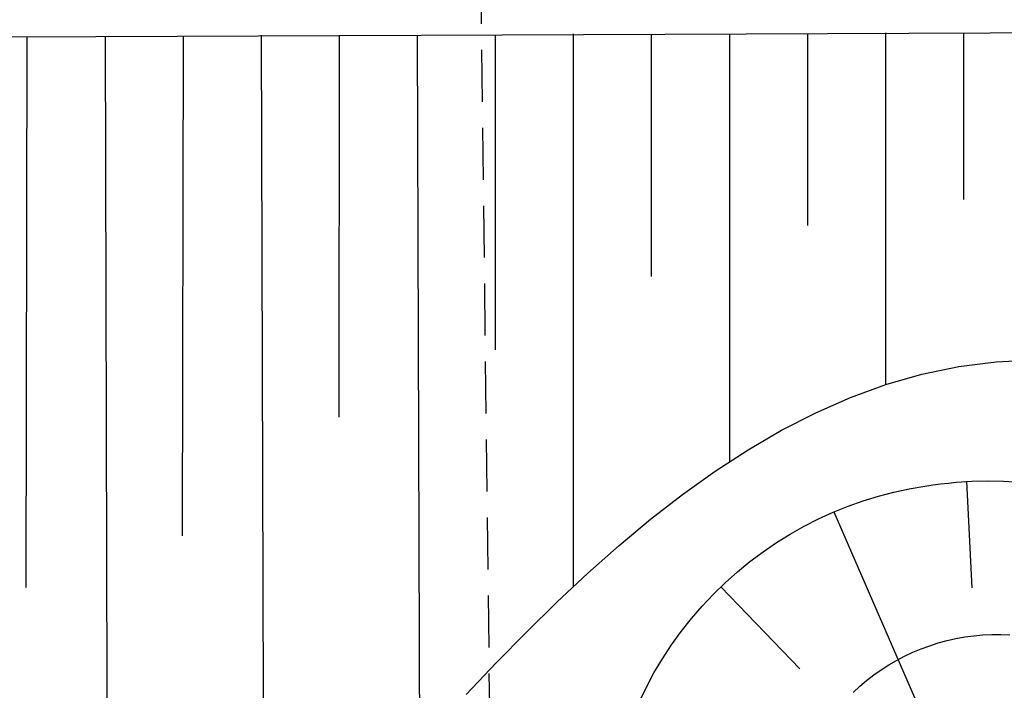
# Model space of a CAD drawing. Extents: x 0 to 1135, y 0 to 594.
# Tile 81 of 153: x 830 to 868, y 249 to 274. Entities that reach past the tile are written whole.
import ezdxf

# ---------------------------------------------------------------- set-up
doc = ezdxf.new("R2010")
doc.units = 0
doc.header["$LTSCALE"] = 2
doc.header["$MEASUREMENT"] = 0
doc.linetypes.add('GESTRICH-X2', pattern=[1.5, 1, -0.5])
for name, color, linetype in [('Boeschungen', 15, 'CONTINUOUS'), ('DURCHL', 200, 'GESTRICH-X2'), ('KANAL', 200, 'GESTRICH-X2'), ('Regenrückhaltebecken', 15, 'CONTINUOUS')]:
    doc.layers.add(name, color=color, linetype=linetype)

msp = doc.modelspace()

# ---------------------------------------------------------------- linework, layer by layer
at = {"layer": 'Boeschungen', "linetype": 'Continuous'}
for points in [[(797.966, 273.7), (807.918, 273.742), (832.921, 273.797), (857.922, 273.902), (882.924, 274.008), (907.935, 273.513), (932.937, 273.618), (950, 273.656)], [(797.966, 273.7), (807.918, 273.742), (832.921, 273.797), (857.922, 273.902), (882.924, 274.008), (907.935, 273.513), (932.937, 273.618), (950, 273.656)], [(830.27, 273.804), (830.232, 252.596)], [(830.27, 273.804), (830.232, 252.596)], [(833.271, 273.803), (833.379, 233.755)], [(833.271, 273.803), (833.379, 233.755)], [(836.271, 273.801), (836.242, 254.588)], [(836.271, 273.801), (836.242, 254.588)], [(839.271, 273.85), (839.376, 239.894)], [(839.271, 273.85), (839.376, 239.894)], [(842.271, 273.849), (842.256, 259.15)], [(842.271, 273.849), (842.256, 259.15)], [(845.271, 273.847), (845.365, 246.552)], [(845.271, 273.847), (845.365, 246.552)], [(848.272, 273.846), (848.265, 261.747)], [(848.272, 273.846), (848.265, 261.747)], [(851.271, 273.895), (851.263, 252.613)], [(851.271, 273.895), (851.263, 252.613)], [(854.272, 273.893), (854.27, 264.567)], [(854.272, 273.893), (854.27, 264.567)], [(857.272, 273.892), (857.273, 257.432)], [(857.272, 273.892), (857.273, 257.432)], [(860.273, 273.89), (860.273, 266.526)], [(860.273, 273.89), (860.273, 266.526)], [(863.272, 273.939), (863.275, 260.402)], [(863.272, 273.939), (863.275, 260.402)], [(866.273, 273.938), (866.275, 267.532)], [(866.273, 273.938), (866.275, 267.532)], [(847.153, 248.488), (848.308, 249.701), (849.472, 250.885), (850.646, 252.035), (851.832, 253.146), (853.032, 254.21), (854.246, 255.224), (855.477, 256.181), (856.725, 257.075), (857.993, 257.901), (859.281, 258.653), (860.592, 259.325), (861.927, 259.911), (863.287, 260.406), (864.673, 260.805), (866.088, 261.101), (867.533, 261.288), (869.009, 261.362)], [(847.153, 248.488), (848.308, 249.701), (849.472, 250.885), (850.646, 252.035), (851.832, 253.146), (853.032, 254.21), (854.246, 255.224), (855.477, 256.181), (856.725, 257.075), (857.993, 257.901), (859.281, 258.653), (860.592, 259.325), (861.927, 259.911), (863.287, 260.406), (864.673, 260.805), (866.088, 261.101), (867.533, 261.288), (869.009, 261.362)]]:
    msp.add_lwpolyline(points, dxfattribs=at)
at = {"layer": 'DURCHL'}
msp.add_line((847.355, 306.287), (848.047, 248.054), dxfattribs=at)
msp.add_line((847.355, 306.287), (848.047, 248.054), dxfattribs=at)
at = {"layer": 'KANAL'}
msp.add_line((847.355, 306.287), (848.047, 248.054), dxfattribs=at)
at = {"layer": 'Regenrückhaltebecken', "linetype": 'Continuous'}
for p, q in [((865.693, 256.618), (865.995, 256.648)), ((865.693, 256.618), (865.995, 256.648)), ((865.995, 256.648), (866.599, 256.687)), ((865.995, 256.648), (866.599, 256.687)), ((866.383, 256.676), (866.589, 252.584)), ((866.383, 256.676), (866.589, 252.584)), ((866.599, 256.687), (867.203, 256.7)), ((866.599, 256.687), (867.203, 256.7)), ((867.203, 256.7), (867.807, 256.688)), ((867.203, 256.7), (867.807, 256.688)), ((867.807, 256.688), (868.41, 256.651)), ((867.807, 256.688), (868.41, 256.651)), ((863.001, 256.117), (863.593, 256.272)), ((863.001, 256.117), (863.593, 256.272)), ((863.593, 256.272), (864.189, 256.401)), ((863.593, 256.272), (864.189, 256.401)), ((864.189, 256.401), (864.789, 256.504)), ((864.189, 256.401), (864.789, 256.504)), ((864.789, 256.504), (865.09, 256.546)), ((864.789, 256.504), (865.09, 256.546)), ((865.09, 256.546), (865.392, 256.584)), ((865.09, 256.546), (865.392, 256.584)), ((865.392, 256.584), (865.693, 256.618)), ((865.392, 256.584), (865.693, 256.618)), ((861.835, 255.73), (862.415, 255.936)), ((861.835, 255.73), (862.415, 255.936)), ((862.415, 255.936), (863.001, 256.117)), ((862.415, 255.936), (863.001, 256.117)), ((860.702, 255.244), (861.264, 255.499)), ((860.702, 255.244), (861.264, 255.499)), ((861.264, 255.499), (861.835, 255.73)), ((861.264, 255.499), (861.835, 255.73)), ((861.291, 255.511), (864.664, 247.755)), ((861.291, 255.511), (864.664, 247.755)), ((860.15, 254.963), (860.702, 255.244)), ((860.15, 254.963), (860.702, 255.244)), ((859.609, 254.658), (860.15, 254.963)), ((859.609, 254.658), (860.15, 254.963)), ((859.081, 254.329), (859.609, 254.658)), ((859.081, 254.329), (859.609, 254.658)), ((858.566, 253.977), (859.081, 254.329)), ((858.566, 253.977), (859.081, 254.329)), ((858.066, 253.602), (858.566, 253.977)), ((858.066, 253.602), (858.566, 253.977)), ((857.581, 253.205), (858.066, 253.602)), ((857.581, 253.205), (858.066, 253.602)), ((857.113, 252.786), (857.581, 253.205)), ((857.113, 252.786), (857.581, 253.205)), ((856.661, 252.347), (857.113, 252.786)), ((856.661, 252.347), (857.113, 252.786)), ((856.941, 252.622), (859.985, 249.473)), ((856.941, 252.622), (859.985, 249.473)), ((856.228, 251.887), (856.661, 252.347)), ((856.228, 251.887), (856.661, 252.347)), ((855.814, 251.408), (856.228, 251.887)), ((855.814, 251.408), (856.228, 251.887)), ((855.421, 250.91), (855.814, 251.408)), ((855.421, 250.91), (855.814, 251.408)), ((855.049, 250.394), (855.421, 250.91)), ((855.049, 250.394), (855.421, 250.91)), ((854.7, 249.86), (855.049, 250.394)), ((854.7, 249.86), (855.049, 250.394)), ((854.374, 249.311), (854.7, 249.86)), ((854.374, 249.311), (854.7, 249.86)), ((854.071, 248.746), (854.374, 249.311)), ((854.071, 248.746), (854.374, 249.311)), ((853.793, 248.167), (854.071, 248.746)), ((853.793, 248.167), (854.071, 248.746))]:
    msp.add_line(p, q, dxfattribs=at)
msp.add_lwpolyline([(862.029, 248.566), (862.285, 248.801), (862.551, 249.025), (862.826, 249.237), (863.111, 249.436), (863.404, 249.624), (863.704, 249.798), (864.012, 249.959), (864.327, 250.107), (864.648, 250.241), (864.974, 250.361), (865.305, 250.466), (865.641, 250.558), (865.98, 250.634), (866.322, 250.696), (866.667, 250.742), (867.013, 250.774), (867.36, 250.791), (867.708, 250.793), (868.055, 250.779)], dxfattribs=at)
msp.add_lwpolyline([(862.029, 248.566), (862.285, 248.801), (862.551, 249.025), (862.826, 249.237), (863.111, 249.436), (863.404, 249.624), (863.704, 249.798), (864.012, 249.959), (864.327, 250.107), (864.648, 250.241), (864.974, 250.361), (865.305, 250.466), (865.641, 250.558), (865.98, 250.634), (866.322, 250.696), (866.667, 250.742), (867.013, 250.774), (867.36, 250.791), (867.708, 250.793), (868.055, 250.779)], dxfattribs=at)

doc.saveas('drawing.dxf')
